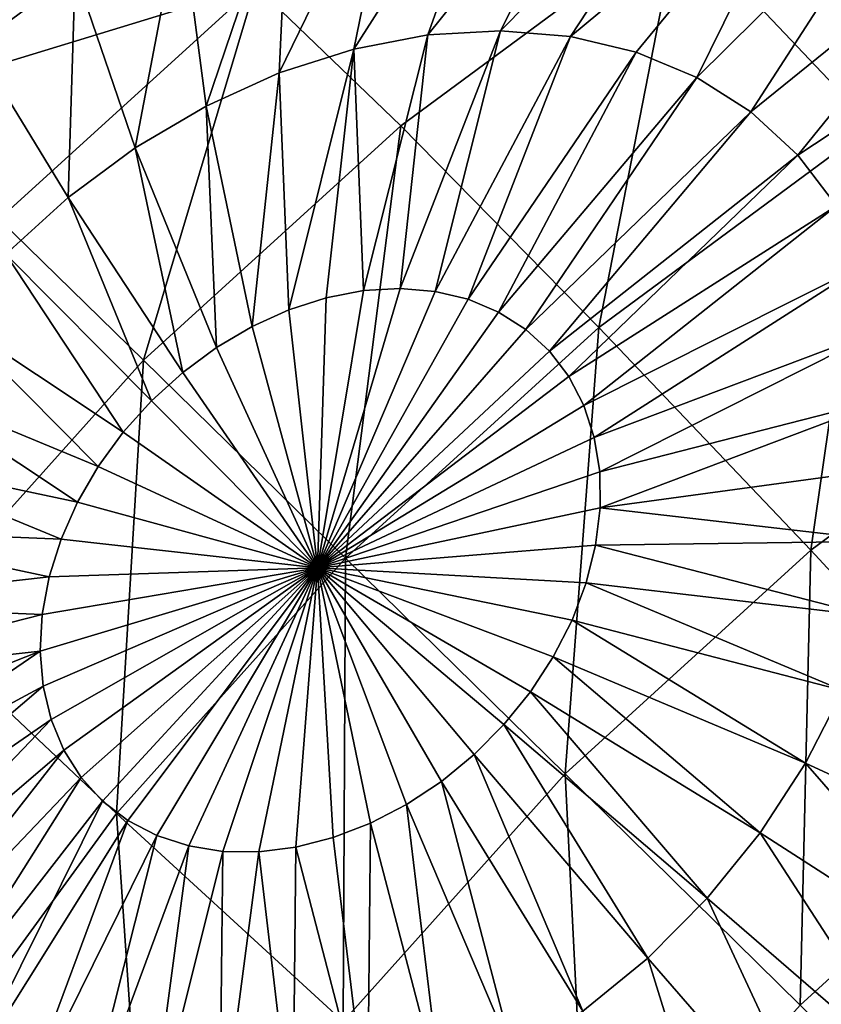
# Model space of a CAD drawing. Header units: millimetres. Extents: x 0 to 1220, y 0 to 506.
# Tile 122 of 256: x 207 to 216, y 468 to 480. Entities that reach past the tile are written whole.
import ezdxf

# ---------------------------------------------------------------- set-up
doc = ezdxf.new("R2010")
doc.units = ezdxf.units.MM
doc.header["$LTSCALE"] = 25.4
doc.layers.get('0').update_dxf_attribs({"true_color": 0xff5454})

# ---------------------------------------------------------------- blocks, each defined once
blk = doc.blocks.new('TWIG-VI-9138.STL')
at = {"color": 7, "true_color": 0xffffff}
mesh = blk.add_polyface(dxfattribs=at)
corners = [(-356.446, 493.935, 126.496), (-355.296, 498.326, 122.514), (-358.701, 496.318, 123.413), (-353.092, 495.912, 125.612)]
mesh.append_faces([[corners[k] for k in face] for face in [(0, 1, 2), (1, 0, 3)]], dxfattribs={"vtx0": -1, "color": 7})
mesh = blk.add_polyface(dxfattribs=at)
corners = [(-363.62, 495.562, 121.121), (-358.701, 496.318, 123.413), (-360.402, 497.943, 120.566), (-361.93, 493.93, 123.969)]
mesh.append_faces([[corners[k] for k in face] for face in [(0, 1, 2), (1, 0, 3)]], dxfattribs={"vtx0": -1, "color": 7})
mesh = blk.add_polyface(dxfattribs=at)
corners = [(-369.136, 495.296, 114.853), (-365.088, 496.883, 118.001), (-366.309, 497.871, 114.66), (-368.016, 494.216, 118.201)]
mesh.append_faces([[corners[k] for k in face] for face in [(0, 1, 2), (1, 0, 3)]], dxfattribs={"vtx0": -1, "color": 7})
mesh = blk.add_polyface(dxfattribs=at)
corners = [(-362.476, 494.825, 85.75), (-360.662, 497.669, 87.669), (-361.613, 494.99, 85.314), (-361.943, 497.425, 88.318)]
mesh.append_faces([[corners[k] for k in face] for face in [(0, 1, 2), (1, 0, 3)]], dxfattribs={"vtx0": -1, "color": 7})
mesh = blk.add_polyface(dxfattribs=at)
corners = [(-361.613, 494.99, 85.314), (-359.408, 497.742, 86.933), (-360.768, 495.039, 84.818), (-360.662, 497.669, 87.669)]
mesh.append_faces([[corners[k] for k in face] for face in [(0, 1, 2), (1, 0, 3)]], dxfattribs={"vtx0": -1, "color": 7})
mesh = blk.add_polyface(dxfattribs=at)
corners = [(-360.768, 495.039, 84.818), (-358.202, 497.642, 86.122), (-359.956, 494.971, 84.271), (-359.408, 497.742, 86.933)]
mesh.append_faces([[corners[k] for k in face] for face in [(0, 1, 2), (1, 0, 3)]], dxfattribs={"vtx0": -1, "color": 7})
mesh = blk.add_polyface(dxfattribs=at)
corners = [(-359.956, 494.971, 84.271), (-357.067, 497.371, 85.251), (-359.191, 494.789, 83.684), (-358.202, 497.642, 86.122)]
mesh.append_faces([[corners[k] for k in face] for face in [(0, 1, 2), (1, 0, 3)]], dxfattribs={"vtx0": -1, "color": 7})
mesh = blk.add_polyface(dxfattribs=at)
corners = [(-366.875, 494.862, 89.829), (-366.154, 497.452, 92.86), (-365.716, 495.72, 89.629), (-367.676, 496.327, 93.123)]
mesh.append_faces([[corners[k] for k in face] for face in [(0, 1, 2), (1, 0, 3)]], dxfattribs={"vtx0": -1, "color": 7})
mesh = blk.add_polyface(dxfattribs=at)
corners = [(-363.342, 494.548, 86.12), (-361.943, 497.425, 88.318), (-362.476, 494.825, 85.75), (-363.227, 497.013, 88.867)]
mesh.append_faces([[corners[k] for k in face] for face in [(0, 1, 2), (1, 0, 3)]], dxfattribs={"vtx0": -1, "color": 7})
mesh = blk.add_polyface(dxfattribs=at)
corners = [(-357.067, 497.371, 85.251), (-358.487, 494.494, 83.067), (-359.191, 494.789, 83.684), (-356.023, 496.934, 84.335)]
mesh.append_faces([[corners[k] for k in face] for face in [(0, 1, 2), (1, 0, 3)]], dxfattribs={"vtx0": -1, "color": 7})
mesh = blk.add_polyface(dxfattribs=at)
corners = [(-364.194, 494.162, 86.417), (-363.227, 497.013, 88.867), (-363.342, 494.548, 86.12), (-364.492, 496.442, 89.306)]
mesh.append_faces([[corners[k] for k in face] for face in [(0, 1, 2), (1, 0, 3)]], dxfattribs={"vtx0": -1, "color": 7})
mesh = blk.add_polyface(dxfattribs=at)
corners = [(-368.016, 494.216, 118.201), (-363.62, 495.562, 121.121), (-365.088, 496.883, 118.001), (-366.604, 492.844, 121.325)]
mesh.append_faces([[corners[k] for k in face] for face in [(0, 1, 2), (1, 0, 3)]], dxfattribs={"vtx0": -1, "color": 7})
mesh = blk.add_polyface(dxfattribs=at)
corners = [(-356.023, 496.934, 84.335), (-357.857, 494.093, 82.431), (-358.487, 494.494, 83.067), (-355.088, 496.338, 83.391)]
mesh.append_faces([[corners[k] for k in face] for face in [(0, 1, 2), (1, 0, 3)]], dxfattribs={"vtx0": -1, "color": 7})
mesh = blk.add_polyface(dxfattribs=at)
corners = [(-365.018, 493.677, 86.634), (-364.492, 496.442, 89.306), (-364.194, 494.162, 86.417), (-365.716, 495.72, 89.629)]
mesh.append_faces([[corners[k] for k in face] for face in [(0, 1, 2), (1, 0, 3)]], dxfattribs={"vtx0": -1, "color": 7})
mesh = blk.add_polyface(dxfattribs=at)
corners = [(-359.624, 491.584, 127.045), (-358.701, 496.318, 123.413), (-361.93, 493.93, 123.969), (-356.446, 493.935, 126.496)]
mesh.append_faces([[corners[k] for k in face] for face in [(0, 1, 2), (1, 0, 3)]], dxfattribs={"vtx0": -1, "color": 7})
mesh = blk.add_polyface(dxfattribs=at)
corners = [(-355.088, 496.338, 83.391), (-357.312, 493.592, 81.787), (-357.857, 494.093, 82.431), (-354.279, 495.595, 82.436)]
mesh.append_faces([[corners[k] for k in face] for face in [(0, 1, 2), (1, 0, 3)]], dxfattribs={"vtx0": -1, "color": 7})
mesh = blk.add_polyface(dxfattribs=at)
corners = [(-365.799, 493.099, 86.769), (-365.716, 495.72, 89.629), (-365.018, 493.677, 86.634), (-366.875, 494.862, 89.829)]
mesh.append_faces([[corners[k] for k in face] for face in [(0, 1, 2), (1, 0, 3)]], dxfattribs={"vtx0": -1, "color": 7})
mesh = blk.add_polyface(dxfattribs=at)
corners = [(-364.923, 491.203, 124.174), (-363.62, 495.562, 121.121), (-366.604, 492.844, 121.325), (-361.93, 493.93, 123.969)]
mesh.append_faces([[corners[k] for k in face] for face in [(0, 1, 2), (1, 0, 3)]], dxfattribs={"vtx0": -1, "color": 7})
mesh = blk.add_polyface(dxfattribs=at)
corners = [(-354.279, 495.595, 82.436), (-356.861, 493.001, 81.147), (-357.312, 493.592, 81.787), (-353.61, 494.717, 81.486)]
mesh.append_faces([[corners[k] for k in face] for face in [(0, 1, 2), (1, 0, 3)]], dxfattribs={"vtx0": -1, "color": 7})
mesh = blk.add_polyface(dxfattribs=at)
corners = [(-361.613, 494.99, 85.314), (-361.937, 492.038, 83.011), (-362.362, 492.014, 83.26), (-360.768, 495.039, 84.818)]
mesh.append_faces([[corners[k] for k in face] for face in [(0, 1, 2), (1, 0, 3)]], dxfattribs={"vtx0": -1, "color": 7})
mesh = blk.add_polyface(dxfattribs=at)
corners = [(-360.768, 495.039, 84.818), (-361.529, 492.005, 82.736), (-361.937, 492.038, 83.011), (-359.956, 494.971, 84.271)]
mesh.append_faces([[corners[k] for k in face] for face in [(0, 1, 2), (1, 0, 3)]], dxfattribs={"vtx0": -1, "color": 7})
mesh = blk.add_polyface(dxfattribs=at)
corners = [(-362.476, 494.825, 85.75), (-362.362, 492.014, 83.26), (-362.796, 491.931, 83.48), (-361.613, 494.99, 85.314)]
mesh.append_faces([[corners[k] for k in face] for face in [(0, 1, 2), (1, 0, 3)]], dxfattribs={"vtx0": -1, "color": 7})
mesh = blk.add_polyface(dxfattribs=at)
corners = [(-359.956, 494.971, 84.271), (-361.145, 491.913, 82.441), (-361.529, 492.005, 82.736), (-359.191, 494.789, 83.684)]
mesh.append_faces([[corners[k] for k in face] for face in [(0, 1, 2), (1, 0, 3)]], dxfattribs={"vtx0": -1, "color": 7})
mesh = blk.add_polyface(dxfattribs=at)
corners = [(-366.524, 492.439, 86.818), (-366.875, 494.862, 89.829), (-365.799, 493.099, 86.769), (-367.95, 493.883, 89.903)]
mesh.append_faces([[corners[k] for k in face] for face in [(0, 1, 2), (1, 0, 3)]], dxfattribs={"vtx0": -1, "color": 7})
mesh = blk.add_polyface(dxfattribs=at)
corners = [(-362.476, 494.825, 85.75), (-363.231, 491.792, 83.666), (-363.342, 494.548, 86.12), (-362.796, 491.931, 83.48)]
mesh.append_faces([[corners[k] for k in face] for face in [(0, 1, 2), (1, 0, 3)]], dxfattribs={"vtx0": -1, "color": 7})
mesh = blk.add_polyface(dxfattribs=at)
corners = [(-359.191, 494.789, 83.684), (-360.791, 491.765, 82.131), (-361.145, 491.913, 82.441), (-358.487, 494.494, 83.067)]
mesh.append_faces([[corners[k] for k in face] for face in [(0, 1, 2), (1, 0, 3)]], dxfattribs={"vtx0": -1, "color": 7})
mesh = blk.add_polyface(dxfattribs=at)
corners = [(-363.342, 494.548, 86.12), (-363.659, 491.598, 83.815), (-364.194, 494.162, 86.417), (-363.231, 491.792, 83.666)]
mesh.append_faces([[corners[k] for k in face] for face in [(0, 1, 2), (1, 0, 3)]], dxfattribs={"vtx0": -1, "color": 7})
mesh = blk.add_polyface(dxfattribs=at)
corners = [(-358.487, 494.494, 83.067), (-360.474, 491.563, 81.811), (-360.791, 491.765, 82.131), (-357.857, 494.093, 82.431)]
mesh.append_faces([[corners[k] for k in face] for face in [(0, 1, 2), (1, 0, 3)]], dxfattribs={"vtx0": -1, "color": 7})
mesh = blk.add_polyface(dxfattribs=at)
corners = [(-364.194, 494.162, 86.417), (-364.073, 491.354, 83.924), (-365.018, 493.677, 86.634), (-363.659, 491.598, 83.815)]
mesh.append_faces([[corners[k] for k in face] for face in [(0, 1, 2), (1, 0, 3)]], dxfattribs={"vtx0": -1, "color": 7})
mesh = blk.add_polyface(dxfattribs=at)
corners = [(-357.857, 494.093, 82.431), (-360.2, 491.311, 81.488), (-360.474, 491.563, 81.811), (-357.312, 493.592, 81.787)]
mesh.append_faces([[corners[k] for k in face] for face in [(0, 1, 2), (1, 0, 3)]], dxfattribs={"vtx0": -1, "color": 7})
mesh = blk.add_polyface(dxfattribs=at)
corners = [(-362.572, 488.899, 127.246), (-361.93, 493.93, 123.969), (-364.923, 491.203, 124.174), (-359.624, 491.584, 127.045)]
mesh.append_faces([[corners[k] for k in face] for face in [(0, 1, 2), (1, 0, 3)]], dxfattribs={"vtx0": -1, "color": 7})
mesh = blk.add_polyface(dxfattribs=at)
corners = [(-357.159, 488.992, 129.78), (-356.446, 493.935, 126.496), (-359.624, 491.584, 127.045), (-354.077, 491.272, 129.249)]
mesh.append_faces([[corners[k] for k in face] for face in [(0, 1, 2), (1, 0, 3)]], dxfattribs={"vtx0": -1, "color": 7})
mesh = blk.add_polyface(dxfattribs=at)
corners = [(-365.018, 493.677, 86.634), (-364.466, 491.063, 83.992), (-365.799, 493.099, 86.769), (-364.073, 491.354, 83.924)]
mesh.append_faces([[corners[k] for k in face] for face in [(0, 1, 2), (1, 0, 3)]], dxfattribs={"vtx0": -1, "color": 7})
mesh = blk.add_polyface(dxfattribs=at)
corners = [(-357.312, 493.592, 81.787), (-359.974, 491.014, 81.166), (-360.2, 491.311, 81.488), (-356.861, 493.001, 81.147)]
mesh.append_faces([[corners[k] for k in face] for face in [(0, 1, 2), (1, 0, 3)]], dxfattribs={"vtx0": -1, "color": 7})
mesh = blk.add_polyface(dxfattribs=at)
corners = [(-365.799, 493.099, 86.769), (-364.83, 490.732, 84.017), (-366.524, 492.439, 86.818), (-364.466, 491.063, 83.992)]
mesh.append_faces([[corners[k] for k in face] for face in [(0, 1, 2), (1, 0, 3)]], dxfattribs={"vtx0": -1, "color": 7})
mesh = blk.add_polyface(dxfattribs=at)
corners = [(-356.861, 493.001, 81.147), (-359.799, 490.676, 80.852), (-359.974, 491.014, 81.166), (-356.513, 492.329, 80.522)]
mesh.append_faces([[corners[k] for k in face] for face in [(0, 1, 2), (1, 0, 3)]], dxfattribs={"vtx0": -1, "color": 7})
mesh = blk.add_polyface(dxfattribs=at)
corners = [(-367.628, 488.187, 124.023), (-366.604, 492.844, 121.325), (-369.3, 489.837, 121.175), (-364.923, 491.203, 124.174)]
mesh.append_faces([[corners[k] for k in face] for face in [(0, 1, 2), (1, 0, 3)]], dxfattribs={"vtx0": -1, "color": 7})
mesh = blk.add_polyface(dxfattribs=at)
corners = [(-366.524, 492.439, 86.818), (-365.159, 490.365, 83.998), (-367.179, 491.709, 86.782), (-364.83, 490.732, 84.017)]
mesh.append_faces([[corners[k] for k in face] for face in [(0, 1, 2), (1, 0, 3)]], dxfattribs={"vtx0": -1, "color": 7})
mesh = blk.add_polyface(dxfattribs=at)
corners = [(-356.513, 492.329, 80.522), (-359.678, 490.305, 80.551), (-359.799, 490.676, 80.852), (-356.274, 491.589, 79.924)]
mesh.append_faces([[corners[k] for k in face] for face in [(0, 1, 2), (1, 0, 3)]], dxfattribs={"vtx0": -1, "color": 7})
mesh = blk.add_polyface(dxfattribs=at)
corners = [(-362.796, 491.931, 83.48), (-362.896, 488.789, 81.542), (-363.231, 491.792, 83.666)]
mesh.append_faces([[corners[k] for k in face] for face in [(0, 1, 2)]], dxfattribs={"color": 7})
mesh = blk.add_polyface(dxfattribs=at)
corners = [(-361.529, 492.005, 82.736), (-362.896, 488.789, 81.542), (-361.937, 492.038, 83.011)]
mesh.append_faces([[corners[k] for k in face] for face in [(0, 1, 2)]], dxfattribs={"color": 7})
mesh = blk.add_polyface(dxfattribs=at)
corners = [(-361.937, 492.038, 83.011), (-362.896, 488.789, 81.542), (-362.362, 492.014, 83.26)]
mesh.append_faces([[corners[k] for k in face] for face in [(0, 1, 2)]], dxfattribs={"color": 7})
mesh = blk.add_polyface(dxfattribs=at)
corners = [(-362.362, 492.014, 83.26), (-362.896, 488.789, 81.542), (-362.796, 491.931, 83.48)]
mesh.append_faces([[corners[k] for k in face] for face in [(0, 1, 2)]], dxfattribs={"color": 7})
mesh = blk.add_polyface(dxfattribs=at)
corners = [(-361.145, 491.913, 82.441), (-362.896, 488.789, 81.542), (-361.529, 492.005, 82.736)]
mesh.append_faces([[corners[k] for k in face] for face in [(0, 1, 2)]], dxfattribs={"color": 7})
mesh = blk.add_polyface(dxfattribs=at)
corners = [(-360.791, 491.765, 82.131), (-362.896, 488.789, 81.542), (-361.145, 491.913, 82.441)]
mesh.append_faces([[corners[k] for k in face] for face in [(0, 1, 2)]], dxfattribs={"color": 7})
mesh = blk.add_polyface(dxfattribs=at)
corners = [(-367.179, 491.709, 86.782), (-365.447, 489.969, 83.937), (-367.752, 490.922, 86.66), (-365.159, 490.365, 83.998)]
mesh.append_faces([[corners[k] for k in face] for face in [(0, 1, 2), (1, 0, 3)]], dxfattribs={"vtx0": -1, "color": 7})
mesh = blk.add_polyface(dxfattribs=at)
corners = [(-362.896, 488.789, 81.542), (-363.659, 491.598, 83.815), (-363.231, 491.792, 83.666)]
mesh.append_faces([[corners[k] for k in face] for face in [(0, 1, 2)]], dxfattribs={"color": 7})
mesh = blk.add_polyface(dxfattribs=at)
corners = [(-360.474, 491.563, 81.811), (-362.896, 488.789, 81.542), (-360.791, 491.765, 82.131)]
mesh.append_faces([[corners[k] for k in face] for face in [(0, 1, 2)]], dxfattribs={"color": 7})
mesh = blk.add_polyface(dxfattribs=at)
corners = [(-362.896, 488.789, 81.542), (-364.073, 491.354, 83.924), (-363.659, 491.598, 83.815)]
mesh.append_faces([[corners[k] for k in face] for face in [(0, 1, 2)]], dxfattribs={"color": 7})
mesh = blk.add_polyface(dxfattribs=at)
corners = [(-356.274, 491.589, 79.924), (-359.615, 489.905, 80.269), (-359.678, 490.305, 80.551), (-356.148, 490.795, 79.362)]
mesh.append_faces([[corners[k] for k in face] for face in [(0, 1, 2), (1, 0, 3)]], dxfattribs={"vtx0": -1, "color": 7})
mesh = blk.add_polyface(dxfattribs=at)
corners = [(-360.2, 491.311, 81.488), (-362.896, 488.789, 81.542), (-360.474, 491.563, 81.811)]
mesh.append_faces([[corners[k] for k in face] for face in [(0, 1, 2)]], dxfattribs={"color": 7})
mesh = blk.add_polyface(dxfattribs=at)
corners = [(-360.016, 486.389, 129.976), (-359.624, 491.584, 127.045), (-362.572, 488.899, 127.246), (-357.159, 488.992, 129.78)]
mesh.append_faces([[corners[k] for k in face] for face in [(0, 1, 2), (1, 0, 3)]], dxfattribs={"vtx0": -1, "color": 7})
mesh = blk.add_polyface(dxfattribs=at)
corners = [(-362.896, 488.789, 81.542), (-364.466, 491.063, 83.992), (-364.073, 491.354, 83.924)]
mesh.append_faces([[corners[k] for k in face] for face in [(0, 1, 2)]], dxfattribs={"color": 7})
mesh = blk.add_polyface(dxfattribs=at)
corners = [(-359.974, 491.014, 81.166), (-362.896, 488.789, 81.542), (-360.2, 491.311, 81.488)]
mesh.append_faces([[corners[k] for k in face] for face in [(0, 1, 2)]], dxfattribs={"color": 7})
mesh = blk.add_polyface(dxfattribs=at)
corners = [(-354.558, 486.181, 132.148), (-354.077, 491.272, 129.249), (-357.159, 488.992, 129.78), (-351.619, 488.355, 131.642)]
mesh.append_faces([[corners[k] for k in face] for face in [(0, 1, 2), (1, 0, 3)]], dxfattribs={"vtx0": -1, "color": 7})
mesh = blk.add_polyface(dxfattribs=at)
corners = [(-365.235, 485.929, 127.098), (-364.923, 491.203, 124.174), (-367.628, 488.187, 124.023), (-362.572, 488.899, 127.246)]
mesh.append_faces([[corners[k] for k in face] for face in [(0, 1, 2), (1, 0, 3)]], dxfattribs={"vtx0": -1, "color": 7})
mesh = blk.add_polyface(dxfattribs=at)
corners = [(-362.896, 488.789, 81.542), (-364.83, 490.732, 84.017), (-364.466, 491.063, 83.992)]
mesh.append_faces([[corners[k] for k in face] for face in [(0, 1, 2)]], dxfattribs={"color": 7})
mesh = blk.add_polyface(dxfattribs=at)
corners = [(-359.799, 490.676, 80.852), (-362.896, 488.789, 81.542), (-359.974, 491.014, 81.166)]
mesh.append_faces([[corners[k] for k in face] for face in [(0, 1, 2)]], dxfattribs={"color": 7})
mesh = blk.add_polyface(dxfattribs=at)
corners = [(-367.752, 490.922, 86.66), (-365.689, 489.552, 83.834), (-368.233, 490.092, 86.455), (-365.447, 489.969, 83.937)]
mesh.append_faces([[corners[k] for k in face] for face in [(0, 1, 2), (1, 0, 3)]], dxfattribs={"vtx0": -1, "color": 7})
mesh = blk.add_polyface(dxfattribs=at)
corners = [(-356.148, 490.795, 79.362), (-359.61, 489.485, 80.01), (-359.615, 489.905, 80.269), (-356.137, 489.959, 78.848)]
mesh.append_faces([[corners[k] for k in face] for face in [(0, 1, 2), (1, 0, 3)]], dxfattribs={"vtx0": -1, "color": 7})
mesh = blk.add_polyface(dxfattribs=at)
corners = [(-362.896, 488.789, 81.542), (-365.159, 490.365, 83.998), (-364.83, 490.732, 84.017)]
mesh.append_faces([[corners[k] for k in face] for face in [(0, 1, 2)]], dxfattribs={"color": 7})
mesh = blk.add_polyface(dxfattribs=at)
corners = [(-359.678, 490.305, 80.551), (-362.896, 488.789, 81.542), (-359.799, 490.676, 80.852)]
mesh.append_faces([[corners[k] for k in face] for face in [(0, 1, 2)]], dxfattribs={"color": 7})
mesh = blk.add_polyface(dxfattribs=at)
corners = [(-362.896, 488.789, 81.542), (-365.447, 489.969, 83.937), (-365.159, 490.365, 83.998)]
mesh.append_faces([[corners[k] for k in face] for face in [(0, 1, 2)]], dxfattribs={"color": 7})
mesh = blk.add_polyface(dxfattribs=at)
corners = [(-359.615, 489.905, 80.269), (-362.896, 488.789, 81.542), (-359.678, 490.305, 80.551)]
mesh.append_faces([[corners[k] for k in face] for face in [(0, 1, 2)]], dxfattribs={"color": 7})
mesh = blk.add_polyface(dxfattribs=at)
corners = [(-368.233, 490.092, 86.455), (-365.881, 489.121, 83.691), (-368.614, 489.234, 86.171), (-365.689, 489.552, 83.834)]
mesh.append_faces([[corners[k] for k in face] for face in [(0, 1, 2), (1, 0, 3)]], dxfattribs={"vtx0": -1, "color": 7})
mesh = blk.add_polyface(dxfattribs=at)
corners = [(-362.896, 488.789, 81.542), (-365.689, 489.552, 83.834), (-365.447, 489.969, 83.937)]
mesh.append_faces([[corners[k] for k in face] for face in [(0, 1, 2)]], dxfattribs={"color": 7})
mesh = blk.add_polyface(dxfattribs=at)
corners = [(-359.61, 489.485, 80.01), (-362.896, 488.789, 81.542), (-359.615, 489.905, 80.269)]
mesh.append_faces([[corners[k] for k in face] for face in [(0, 1, 2)]], dxfattribs={"color": 7})
mesh = blk.add_polyface(dxfattribs=at)
corners = [(-359.61, 489.485, 80.01), (-356.242, 489.098, 78.389), (-359.663, 489.052, 79.78), (-356.137, 489.959, 78.848)]
mesh.append_faces([[corners[k] for k in face] for face in [(0, 1, 2), (1, 0, 3)]], dxfattribs={"vtx0": -1, "color": 7})
mesh = blk.add_polyface(dxfattribs=at)
corners = [(-362.896, 488.789, 81.542), (-365.881, 489.121, 83.691), (-365.689, 489.552, 83.834)]
mesh.append_faces([[corners[k] for k in face] for face in [(0, 1, 2)]], dxfattribs={"color": 7})
mesh = blk.add_polyface(dxfattribs=at)
corners = [(-359.61, 489.485, 80.01), (-359.663, 489.052, 79.78), (-362.896, 488.789, 81.542)]
mesh.append_faces([[corners[k] for k in face] for face in [(0, 1, 2)]], dxfattribs={"color": 7})
mesh = blk.add_polyface(dxfattribs=at)
corners = [(-368.614, 489.234, 86.171), (-366.019, 488.683, 83.51), (-368.888, 488.363, 85.812), (-365.881, 489.121, 83.691)]
mesh.append_faces([[corners[k] for k in face] for face in [(0, 1, 2), (1, 0, 3)]], dxfattribs={"vtx0": -1, "color": 7})
mesh = blk.add_polyface(dxfattribs=at)
corners = [(-362.896, 488.789, 81.542), (-366.019, 488.683, 83.51), (-365.881, 489.121, 83.691)]
mesh.append_faces([[corners[k] for k in face] for face in [(0, 1, 2)]], dxfattribs={"color": 7})
mesh = blk.add_polyface(dxfattribs=at)
corners = [(-359.663, 489.052, 79.78), (-356.461, 488.226, 77.995), (-359.772, 488.614, 79.582), (-356.242, 489.098, 78.389)]
mesh.append_faces([[corners[k] for k in face] for face in [(0, 1, 2), (1, 0, 3)]], dxfattribs={"vtx0": -1, "color": 7})
mesh = blk.add_polyface(dxfattribs=at)
corners = [(-359.663, 489.052, 79.78), (-359.772, 488.614, 79.582), (-362.896, 488.789, 81.542)]
mesh.append_faces([[corners[k] for k in face] for face in [(0, 1, 2)]], dxfattribs={"color": 7})
mesh = blk.add_polyface(dxfattribs=at)
corners = [(-357.283, 483.699, 132.335), (-357.159, 488.992, 129.78), (-360.016, 486.389, 129.976), (-354.558, 486.181, 132.148)]
mesh.append_faces([[corners[k] for k in face] for face in [(0, 1, 2), (1, 0, 3)]], dxfattribs={"vtx0": -1, "color": 7})
mesh = blk.add_polyface(dxfattribs=at)
corners = [(-362.598, 483.51, 129.832), (-362.572, 488.899, 127.246), (-365.235, 485.929, 127.098), (-360.016, 486.389, 129.976)]
mesh.append_faces([[corners[k] for k in face] for face in [(0, 1, 2), (1, 0, 3)]], dxfattribs={"vtx0": -1, "color": 7})
mesh = blk.add_polyface(dxfattribs=at)
corners = [(-362.896, 488.789, 81.542), (-366.124, 487.819, 83.051), (-366.1, 488.246, 83.296)]
mesh.append_faces([[corners[k] for k in face] for face in [(0, 1, 2)]], dxfattribs={"color": 7})
mesh = blk.add_polyface(dxfattribs=at)
corners = [(-362.896, 488.789, 81.542), (-366.089, 487.409, 82.78), (-366.124, 487.819, 83.051)]
mesh.append_faces([[corners[k] for k in face] for face in [(0, 1, 2)]], dxfattribs={"color": 7})
mesh = blk.add_polyface(dxfattribs=at)
corners = [(-362.896, 488.789, 81.542), (-366.1, 488.246, 83.296), (-366.019, 488.683, 83.51)]
mesh.append_faces([[corners[k] for k in face] for face in [(0, 1, 2)]], dxfattribs={"color": 7})
mesh = blk.add_polyface(dxfattribs=at)
corners = [(-362.896, 488.789, 81.542), (-365.997, 487.022, 82.488), (-366.089, 487.409, 82.78)]
mesh.append_faces([[corners[k] for k in face] for face in [(0, 1, 2)]], dxfattribs={"color": 7})
mesh = blk.add_polyface(dxfattribs=at)
corners = [(-362.896, 488.789, 81.542), (-365.85, 486.667, 82.179), (-365.997, 487.022, 82.488)]
mesh.append_faces([[corners[k] for k in face] for face in [(0, 1, 2)]], dxfattribs={"color": 7})
mesh = blk.add_polyface(dxfattribs=at)
corners = [(-362.896, 488.789, 81.542), (-365.648, 486.348, 81.861), (-365.85, 486.667, 82.179)]
mesh.append_faces([[corners[k] for k in face] for face in [(0, 1, 2)]], dxfattribs={"color": 7})
mesh = blk.add_polyface(dxfattribs=at)
corners = [(-362.896, 488.789, 81.542), (-365.398, 486.073, 81.537), (-365.648, 486.348, 81.861)]
mesh.append_faces([[corners[k] for k in face] for face in [(0, 1, 2)]], dxfattribs={"color": 7})
mesh = blk.add_polyface(dxfattribs=at)
corners = [(-362.896, 488.789, 81.542), (-365.102, 485.846, 81.215), (-365.398, 486.073, 81.537)]
mesh.append_faces([[corners[k] for k in face] for face in [(0, 1, 2)]], dxfattribs={"color": 7})
mesh = blk.add_polyface(dxfattribs=at)
corners = [(-362.896, 488.789, 81.542), (-364.766, 485.671, 80.899), (-365.102, 485.846, 81.215)]
mesh.append_faces([[corners[k] for k in face] for face in [(0, 1, 2)]], dxfattribs={"color": 7})
mesh = blk.add_polyface(dxfattribs=at)
corners = [(-362.896, 488.789, 81.542), (-364.396, 485.551, 80.596), (-364.766, 485.671, 80.899)]
mesh.append_faces([[corners[k] for k in face] for face in [(0, 1, 2)]], dxfattribs={"color": 7})
mesh = blk.add_polyface(dxfattribs=at)
corners = [(-362.896, 488.789, 81.542), (-363.999, 485.488, 80.311), (-364.396, 485.551, 80.596)]
mesh.append_faces([[corners[k] for k in face] for face in [(0, 1, 2)]], dxfattribs={"color": 7})
mesh = blk.add_polyface(dxfattribs=at)
corners = [(-362.896, 488.789, 81.542), (-363.581, 485.483, 80.048), (-363.999, 485.488, 80.311)]
mesh.append_faces([[corners[k] for k in face] for face in [(0, 1, 2)]], dxfattribs={"color": 7})
mesh = blk.add_polyface(dxfattribs=at)
corners = [(-362.896, 488.789, 81.542), (-363.151, 485.537, 79.813), (-363.581, 485.483, 80.048)]
mesh.append_faces([[corners[k] for k in face] for face in [(0, 1, 2)]], dxfattribs={"color": 7})
mesh = blk.add_polyface(dxfattribs=at)
corners = [(-362.716, 485.648, 79.61), (-363.151, 485.537, 79.813), (-362.896, 488.789, 81.542)]
mesh.append_faces([[corners[k] for k in face] for face in [(0, 1, 2)]], dxfattribs={"color": 7})
mesh = blk.add_polyface(dxfattribs=at)
corners = [(-359.937, 488.179, 79.42), (-360.155, 487.754, 79.297), (-362.896, 488.789, 81.542)]
mesh.append_faces([[corners[k] for k in face] for face in [(0, 1, 2)]], dxfattribs={"color": 7})
mesh = blk.add_polyface(dxfattribs=at)
corners = [(-359.772, 488.614, 79.582), (-359.937, 488.179, 79.42), (-362.896, 488.789, 81.542)]
mesh.append_faces([[corners[k] for k in face] for face in [(0, 1, 2)]], dxfattribs={"color": 7})
mesh = blk.add_polyface(dxfattribs=at)
corners = [(-360.73, 486.964, 79.174), (-361.077, 486.614, 79.178), (-362.896, 488.789, 81.542)]
mesh.append_faces([[corners[k] for k in face] for face in [(0, 1, 2)]], dxfattribs={"color": 7})
mesh = blk.add_polyface(dxfattribs=at)
corners = [(-360.42, 487.346, 79.214), (-360.73, 486.964, 79.174), (-362.896, 488.789, 81.542)]
mesh.append_faces([[corners[k] for k in face] for face in [(0, 1, 2)]], dxfattribs={"color": 7})
mesh = blk.add_polyface(dxfattribs=at)
corners = [(-360.155, 487.754, 79.297), (-360.42, 487.346, 79.214), (-362.896, 488.789, 81.542)]
mesh.append_faces([[corners[k] for k in face] for face in [(0, 1, 2)]], dxfattribs={"color": 7})
mesh = blk.add_polyface(dxfattribs=at)
corners = [(-361.861, 486.034, 79.313), (-362.283, 485.815, 79.442), (-362.896, 488.789, 81.542)]
mesh.append_faces([[corners[k] for k in face] for face in [(0, 1, 2)]], dxfattribs={"color": 7})
mesh = blk.add_polyface(dxfattribs=at)
corners = [(-361.456, 486.302, 79.224), (-361.861, 486.034, 79.313), (-362.896, 488.789, 81.542)]
mesh.append_faces([[corners[k] for k in face] for face in [(0, 1, 2)]], dxfattribs={"color": 7})
mesh = blk.add_polyface(dxfattribs=at)
corners = [(-361.077, 486.614, 79.178), (-361.456, 486.302, 79.224), (-362.896, 488.789, 81.542)]
mesh.append_faces([[corners[k] for k in face] for face in [(0, 1, 2)]], dxfattribs={"color": 7})
mesh = blk.add_polyface(dxfattribs=at)
corners = [(-362.283, 485.815, 79.442), (-362.716, 485.648, 79.61), (-362.896, 488.789, 81.542)]
mesh.append_faces([[corners[k] for k in face] for face in [(0, 1, 2)]], dxfattribs={"color": 7})
mesh = blk.add_polyface(dxfattribs=at)
corners = [(-368.888, 488.363, 85.812), (-366.1, 488.246, 83.296), (-369.051, 487.494, 85.384), (-366.019, 488.683, 83.51)]
mesh.append_faces([[corners[k] for k in face] for face in [(0, 1, 2), (1, 0, 3)]], dxfattribs={"vtx0": -1, "color": 7})
mesh = blk.add_polyface(dxfattribs=at)
corners = [(-359.772, 488.614, 79.582), (-356.789, 487.36, 77.673), (-359.937, 488.179, 79.42), (-356.461, 488.226, 77.995)]
mesh.append_faces([[corners[k] for k in face] for face in [(0, 1, 2), (1, 0, 3)]], dxfattribs={"vtx0": -1, "color": 7})
mesh = blk.add_polyface(dxfattribs=at)
corners = [(-367.567, 482.727, 126.602), (-367.628, 488.187, 124.023), (-369.996, 484.935, 123.52), (-365.235, 485.929, 127.098)]
mesh.append_faces([[corners[k] for k in face] for face in [(0, 1, 2), (1, 0, 3)]], dxfattribs={"vtx0": -1, "color": 7})
mesh = blk.add_polyface(dxfattribs=at)
corners = [(-369.051, 487.494, 85.384), (-366.124, 487.819, 83.051), (-369.098, 486.644, 84.897), (-366.1, 488.246, 83.296)]
mesh.append_faces([[corners[k] for k in face] for face in [(0, 1, 2), (1, 0, 3)]], dxfattribs={"vtx0": -1, "color": 7})
mesh = blk.add_polyface(dxfattribs=at)
corners = [(-359.937, 488.179, 79.42), (-357.222, 486.514, 77.428), (-360.155, 487.754, 79.297), (-356.789, 487.36, 77.673)]
mesh.append_faces([[corners[k] for k in face] for face in [(0, 1, 2), (1, 0, 3)]], dxfattribs={"vtx0": -1, "color": 7})
mesh = blk.add_polyface(dxfattribs=at)
corners = [(-366.124, 487.819, 83.051), (-369.029, 485.827, 84.358), (-369.098, 486.644, 84.897), (-366.089, 487.409, 82.78)]
mesh.append_faces([[corners[k] for k in face] for face in [(0, 1, 2), (1, 0, 3)]], dxfattribs={"vtx0": -1, "color": 7})
mesh = blk.add_polyface(dxfattribs=at)
corners = [(-360.155, 487.754, 79.297), (-357.75, 485.704, 77.264), (-360.42, 487.346, 79.214), (-357.222, 486.514, 77.428)]
mesh.append_faces([[corners[k] for k in face] for face in [(0, 1, 2), (1, 0, 3)]], dxfattribs={"vtx0": -1, "color": 7})
mesh = blk.add_polyface(dxfattribs=at)
corners = [(-366.089, 487.409, 82.78), (-368.846, 485.058, 83.776), (-369.029, 485.827, 84.358), (-365.997, 487.022, 82.488)]
mesh.append_faces([[corners[k] for k in face] for face in [(0, 1, 2), (1, 0, 3)]], dxfattribs={"vtx0": -1, "color": 7})
mesh = blk.add_polyface(dxfattribs=at)
corners = [(-360.42, 487.346, 79.214), (-358.365, 484.943, 77.184), (-360.73, 486.964, 79.174), (-357.75, 485.704, 77.264)]
mesh.append_faces([[corners[k] for k in face] for face in [(0, 1, 2), (1, 0, 3)]], dxfattribs={"vtx0": -1, "color": 7})
mesh = blk.add_polyface(dxfattribs=at)
corners = [(-356.789, 487.36, 77.673), (-354.145, 485.09, 75.965), (-357.222, 486.514, 77.428), (-353.503, 486.346, 76.329)]
mesh.append_faces([[corners[k] for k in face] for face in [(0, 1, 2), (1, 0, 3)]], dxfattribs={"vtx0": -1, "color": 7})
mesh = blk.add_polyface(dxfattribs=at)
corners = [(-365.997, 487.022, 82.488), (-368.552, 484.351, 83.163), (-368.846, 485.058, 83.776), (-365.85, 486.667, 82.179)]
mesh.append_faces([[corners[k] for k in face] for face in [(0, 1, 2), (1, 0, 3)]], dxfattribs={"vtx0": -1, "color": 7})
mesh = blk.add_polyface(dxfattribs=at)
corners = [(-360.73, 486.964, 79.174), (-359.056, 484.247, 77.191), (-361.077, 486.614, 79.178), (-358.365, 484.943, 77.184)]
mesh.append_faces([[corners[k] for k in face] for face in [(0, 1, 2), (1, 0, 3)]], dxfattribs={"vtx0": -1, "color": 7})
mesh = blk.add_polyface(dxfattribs=at)
corners = [(-365.85, 486.667, 82.179), (-368.152, 483.718, 82.529), (-368.552, 484.351, 83.163), (-365.648, 486.348, 81.861)]
mesh.append_faces([[corners[k] for k in face] for face in [(0, 1, 2), (1, 0, 3)]], dxfattribs={"vtx0": -1, "color": 7})
mesh = blk.add_polyface(dxfattribs=at)
corners = [(-361.077, 486.614, 79.178), (-359.811, 483.627, 77.283), (-361.456, 486.302, 79.224), (-359.056, 484.247, 77.191)]
mesh.append_faces([[corners[k] for k in face] for face in [(0, 1, 2), (1, 0, 3)]], dxfattribs={"vtx0": -1, "color": 7})
mesh = blk.add_polyface(dxfattribs=at)
corners = [(-357.222, 486.514, 77.428), (-354.929, 483.887, 75.722), (-357.75, 485.704, 77.264), (-354.145, 485.09, 75.965)]
mesh.append_faces([[corners[k] for k in face] for face in [(0, 1, 2), (1, 0, 3)]], dxfattribs={"vtx0": -1, "color": 7})
mesh = blk.add_polyface(dxfattribs=at)
corners = [(-365.648, 486.348, 81.861), (-367.653, 483.17, 81.886), (-368.152, 483.718, 82.529), (-365.398, 486.073, 81.537)]
mesh.append_faces([[corners[k] for k in face] for face in [(0, 1, 2), (1, 0, 3)]], dxfattribs={"vtx0": -1, "color": 7})
mesh = blk.add_polyface(dxfattribs=at)
corners = [(-359.745, 480.953, 132.198), (-360.016, 486.389, 129.976), (-362.598, 483.51, 129.832), (-357.283, 483.699, 132.335)]
mesh.append_faces([[corners[k] for k in face] for face in [(0, 1, 2), (1, 0, 3)]], dxfattribs={"vtx0": -1, "color": 7})
mesh = blk.add_polyface(dxfattribs=at)
corners = [(-361.456, 486.302, 79.224), (-360.616, 483.093, 77.46), (-361.861, 486.034, 79.313), (-359.811, 483.627, 77.283)]
mesh.append_faces([[corners[k] for k in face] for face in [(0, 1, 2), (1, 0, 3)]], dxfattribs={"vtx0": -1, "color": 7})
mesh = blk.add_polyface(dxfattribs=at)
corners = [(-354.397, 480.855, 134.301), (-354.558, 486.181, 132.148), (-357.283, 483.699, 132.335), (-351.847, 483.178, 134.126)]
mesh.append_faces([[corners[k] for k in face] for face in [(0, 1, 2), (1, 0, 3)]], dxfattribs={"vtx0": -1, "color": 7})
mesh = blk.add_polyface(dxfattribs=at)
corners = [(-365.398, 486.073, 81.537), (-367.064, 482.718, 81.244), (-367.653, 483.17, 81.886), (-365.102, 485.846, 81.215)]
mesh.append_faces([[corners[k] for k in face] for face in [(0, 1, 2), (1, 0, 3)]], dxfattribs={"vtx0": -1, "color": 7})
mesh = blk.add_polyface(dxfattribs=at)
corners = [(-361.861, 486.034, 79.313), (-361.456, 482.657, 77.717), (-362.283, 485.815, 79.442), (-360.616, 483.093, 77.46)]
mesh.append_faces([[corners[k] for k in face] for face in [(0, 1, 2), (1, 0, 3)]], dxfattribs={"vtx0": -1, "color": 7})
mesh = blk.add_polyface(dxfattribs=at)
corners = [(-364.859, 480.406, 129.351), (-365.235, 485.929, 127.098), (-367.567, 482.727, 126.602), (-362.598, 483.51, 129.832)]
mesh.append_faces([[corners[k] for k in face] for face in [(0, 1, 2), (1, 0, 3)]], dxfattribs={"vtx0": -1, "color": 7})
mesh = blk.add_polyface(dxfattribs=at)
corners = [(-365.102, 485.846, 81.215), (-366.395, 482.37, 80.616), (-367.064, 482.718, 81.244), (-364.766, 485.671, 80.899)]
mesh.append_faces([[corners[k] for k in face] for face in [(0, 1, 2), (1, 0, 3)]], dxfattribs={"vtx0": -1, "color": 7})
mesh = blk.add_polyface(dxfattribs=at)
corners = [(-362.283, 485.815, 79.442), (-362.317, 482.325, 78.051), (-362.716, 485.648, 79.61), (-361.456, 482.657, 77.717)]
mesh.append_faces([[corners[k] for k in face] for face in [(0, 1, 2), (1, 0, 3)]], dxfattribs={"vtx0": -1, "color": 7})
mesh = blk.add_polyface(dxfattribs=at)
corners = [(-364.766, 485.671, 80.899), (-365.66, 482.131, 80.013), (-366.395, 482.37, 80.616), (-364.396, 485.551, 80.596)]
mesh.append_faces([[corners[k] for k in face] for face in [(0, 1, 2), (1, 0, 3)]], dxfattribs={"vtx0": -1, "color": 7})
mesh = blk.add_polyface(dxfattribs=at)
corners = [(-363.151, 485.537, 79.813), (-362.317, 482.325, 78.051), (-363.183, 482.103, 78.455), (-362.716, 485.648, 79.61)]
mesh.append_faces([[corners[k] for k in face] for face in [(0, 1, 2), (1, 0, 3)]], dxfattribs={"vtx0": -1, "color": 7})
mesh = blk.add_polyface(dxfattribs=at)
corners = [(-357.75, 485.704, 77.264), (-355.842, 482.759, 75.605), (-358.365, 484.943, 77.184), (-354.929, 483.887, 75.722)]
mesh.append_faces([[corners[k] for k in face] for face in [(0, 1, 2), (1, 0, 3)]], dxfattribs={"vtx0": -1, "color": 7})
mesh = blk.add_polyface(dxfattribs=at)
corners = [(-364.396, 485.551, 80.596), (-364.869, 482.005, 79.445), (-365.66, 482.131, 80.013), (-363.999, 485.488, 80.311)]
mesh.append_faces([[corners[k] for k in face] for face in [(0, 1, 2), (1, 0, 3)]], dxfattribs={"vtx0": -1, "color": 7})
mesh = blk.add_polyface(dxfattribs=at)
corners = [(-363.581, 485.483, 80.048), (-363.183, 482.103, 78.455), (-364.039, 481.996, 78.923), (-363.151, 485.537, 79.813)]
mesh.append_faces([[corners[k] for k in face] for face in [(0, 1, 2), (1, 0, 3)]], dxfattribs={"vtx0": -1, "color": 7})
mesh = blk.add_polyface(dxfattribs=at)
corners = [(-363.999, 485.488, 80.311), (-364.039, 481.996, 78.923), (-364.869, 482.005, 79.445), (-363.581, 485.483, 80.048)]
mesh.append_faces([[corners[k] for k in face] for face in [(0, 1, 2), (1, 0, 3)]], dxfattribs={"vtx0": -1, "color": 7})
mesh = blk.add_polyface(dxfattribs=at)
corners = [(-358.365, 484.943, 77.184), (-356.868, 481.726, 75.614), (-359.056, 484.247, 77.191), (-355.842, 482.759, 75.605)]
mesh.append_faces([[corners[k] for k in face] for face in [(0, 1, 2), (1, 0, 3)]], dxfattribs={"vtx0": -1, "color": 7})
mesh = blk.add_polyface(dxfattribs=at)
corners = [(-359.056, 484.247, 77.191), (-357.988, 480.805, 75.751), (-359.811, 483.627, 77.283), (-356.868, 481.726, 75.614)]
mesh.append_faces([[corners[k] for k in face] for face in [(0, 1, 2), (1, 0, 3)]], dxfattribs={"vtx0": -1, "color": 7})

msp = doc.modelspace()

# ---------------------------------------------------------------- block references
at = {"color": 250, "true_color": 0x262626}
msp.add_blockref('TWIG-VI-9138.STL', (573.181, -15.244, -16.545), dxfattribs=at)

doc.saveas('drawing.dxf')
